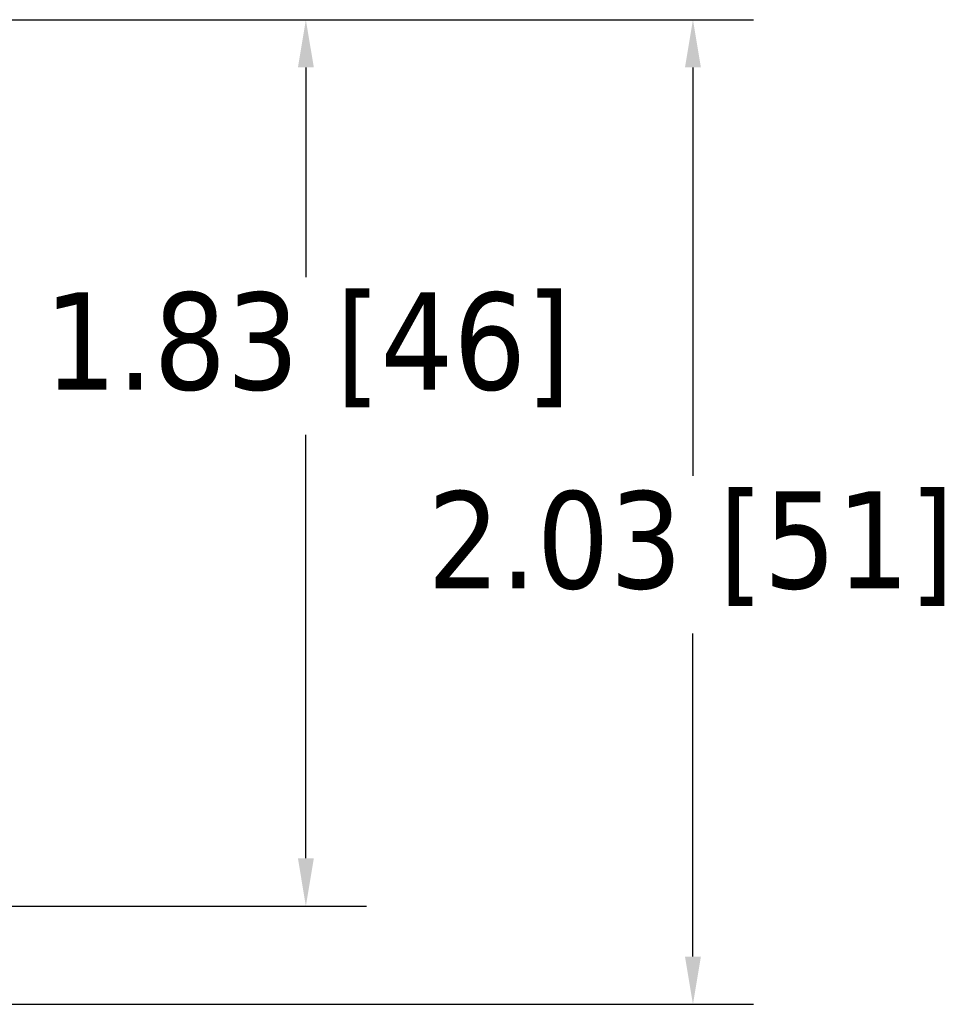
# Model space of a CAD drawing. Header units: inches. Extents: x 1.3 to 22.7, y 0.2 to 18.2.
# Tile 41 of 55: x 21.1 to 22.7, y 1.8 to 3.5. Entities that reach past the tile are written whole.
import ezdxf

# ---------------------------------------------------------------- set-up
doc = ezdxf.new("R2010")
doc.units = ezdxf.units.IN
doc.header["$LTSCALE"] = 0.833333
doc.header["$MEASUREMENT"] = 0
doc.layers.add('Dimension (ANSI)', color=7, linetype='Continuous', lineweight=25)
doc.styles.add('Note Text (ANSI)', font='tahoma.ttf')
doc.dimstyles.new('Default (ANSI)', dxfattribs={"dimscale": 0.833333, "dimtxt": 0.2, "dimasz": 0.098425, "dimexe": 0.125, "dimexo": 0.0625, "dimgap": 0.031496, "dimtad": 0, "dimtih": 1, "dimtoh": 1, "dimrnd": 1e-08, "dimzin": 4, "dimdsep": 46, "dimtxsty": 'Note Text (ANSI)', "dimcen": 0.09, "dimdle": 0.393701, "dimclrd": 256, "dimclre": 256, "dimclrt": 256, "dimadec": 0, "dimazin": 1, "dimtfac": 1, "dimtofl": 0, "dimtmove": 0, "dimatfit": 3, "dimfxl": 0, "dimtolj": 1, "dimtzin": 4, "dimlwd": -1, "dimlwe": -1, "dimarcsym": 0})

# ---------------------------------------------------------------- blocks, each defined once
blk = doc.blocks.new('*D12')
at = {"layer": 'Defpoints', "color": 0}
for p in [(20.9405, 3.5176), (22.2529, 3.5176), (20.4884, 1.8283)]:
    blk.add_point(p, dxfattribs=at)
at = {"layer": 'Dimension (ANSI)'}
for p, q in [((20.9926, 3.5176), (22.357, 3.5176)), ((22.2529, 3.4356), (22.2529, 2.7348)), ((22.2529, 1.9103), (22.2529, 2.4643)), ((20.5405, 1.8283), (22.357, 1.8283))]:
    blk.add_line(p, q, dxfattribs=at)
for points in [[(22.2392, 3.4356), (22.2665, 3.4356), (22.2529, 3.5176)], [(22.2392, 1.9103), (22.2665, 1.9103), (22.2529, 1.8283)]]:
    blk.add_solid(points, dxfattribs=at)
at = {"layer": 'Dimension (ANSI)', "insert": (21.7971, 2.7086), "char_height": 0.166667, "attachment_point": 1, "style": 'Note Text (ANSI)'}
blk.add_mtext('\\A1;2.03 [51]', dxfattribs=at)
blk = doc.blocks.new('*D13')
at = {"layer": 'Defpoints', "color": 0}
for p in [(20.9405, 3.5176), (21.5888, 3.5176), (20.9405, 1.9968)]:
    blk.add_point(p, dxfattribs=at)
at = {"layer": 'Dimension (ANSI)'}
for p, q in [((20.9926, 3.5176), (21.693, 3.5176)), ((21.5888, 3.4356), (21.5888, 3.0758)), ((21.5888, 2.0788), (21.5888, 2.8053)), ((20.9926, 1.9968), (21.693, 1.9968))]:
    blk.add_line(p, q, dxfattribs=at)
for points in [[(21.5752, 3.4356), (21.6025, 3.4356), (21.5888, 3.5176)], [(21.5752, 2.0788), (21.6025, 2.0788), (21.5888, 1.9968)]]:
    blk.add_solid(points, dxfattribs=at)
at = {"layer": 'Dimension (ANSI)', "insert": (21.1397, 3.0496), "char_height": 0.166667, "attachment_point": 1, "style": 'Note Text (ANSI)'}
blk.add_mtext('\\A1;1.83 [46]', dxfattribs=at)

msp = doc.modelspace()

# ---------------------------------------------------------------- dimensions: what is measured, and where the dimension line sits
at = {"layer": 'Dimension (ANSI)'}
for base, p1, picture, middle in [((22.25286, 3.51761), (20.48839, 1.82828), '*D12', (22.25286, 2.59956)), ((21.58884, 3.51761), (20.94052, 1.99678), '*D13', (21.58884, 2.94056))]:
    dim = msp.add_linear_dim(base=base, p1=p1, p2=(20.94052, 3.51761), angle=90, dimstyle='Default (ANSI)', override={"dimdec": 2, "dimlfac": 1.2, "dimtp": 0, "dimtm": 0, "dimtdec": 2, "dimatfit": 1}, dxfattribs=at)
    dim.commit()
    dim.dimension.update_dxf_attribs({"geometry": picture, "text_midpoint": middle, "dimtype": 160})

doc.saveas('drawing.dxf')
